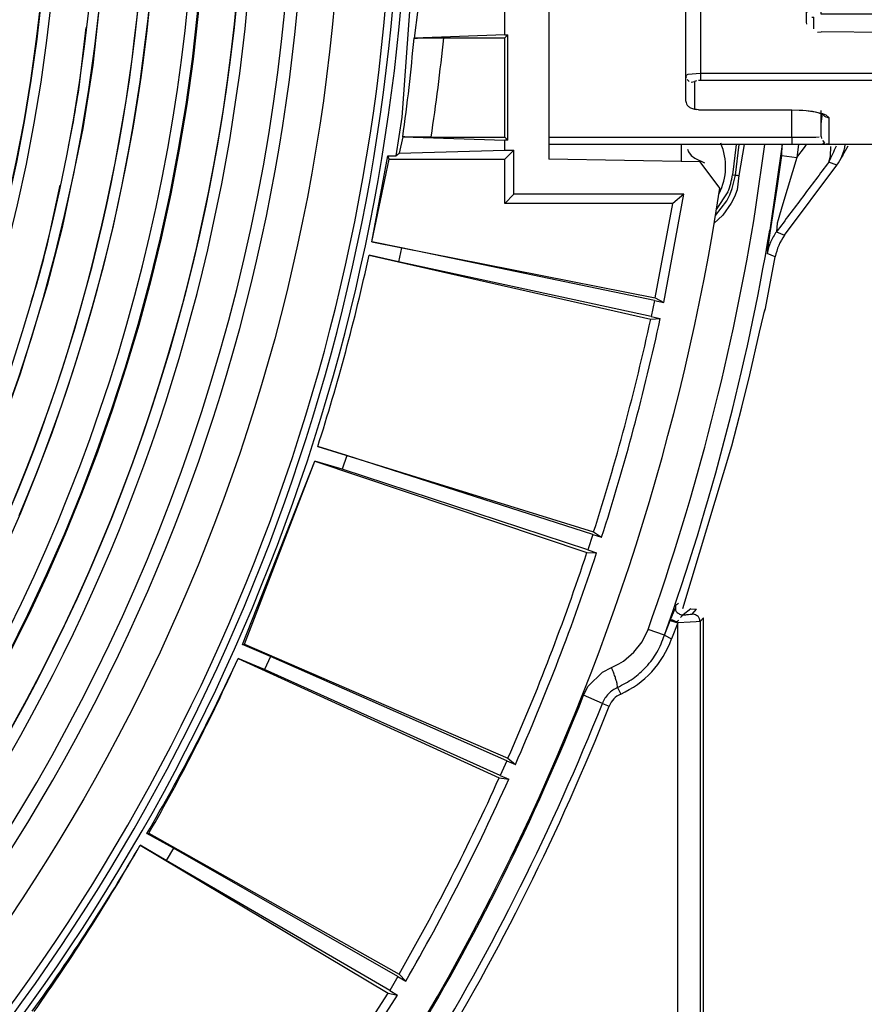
# Model space of a CAD drawing. Header units: millimetres. Extents: x -1049 to -568, y -149 to 570.
# Tile 39 of 44: x -677 to -620, y -14 to 53. Entities that reach past the tile are written whole.
import ezdxf

# ---------------------------------------------------------------- set-up
doc = ezdxf.new("R2010")
doc.units = ezdxf.units.MM

# ---------------------------------------------------------------- blocks, each defined once
blk = doc.blocks.new('Stufenlinse__6', base_point=(-924.479, -70.984))
at = {"color": 1, "linetype": 'Continuous'}
for p, q in [((-671.226, 56.455), (-671.952, 49.901)), ((-668.138, 53.585), (-668.307, 52.064)), ((-672.877, 48.415), (-672.399, 52.475)), ((-668.307, 52.064), (-668.558, 50.063)), ((-671.952, 49.901), (-672.632, 45.611)), ((-668.558, 50.063), (-668.696, 49.062)), ((-668.696, 49.062), (-668.914, 47.597)), ((-668.914, 47.597), (-669.237, 45.629)), ((-672.632, 45.611), (-673.932, 39.31)), ((-673.608, 44.393), (-673.321, 45.733)), ((-669.237, 45.629), (-669.405, 44.677)), ((-669.405, 44.677), (-669.677, 43.221)), ((-669.677, 43.221), (-669.965, 41.783)), ((-675.028, 37.761), (-674.172, 41.758)), ((-669.965, 41.783), (-670.262, 40.386)), ((-670.262, 40.386), (-670.575, 38.992)), ((-673.932, 39.31), (-674.057, 38.785)), ((-670.575, 38.992), (-670.905, 37.602)), ((-674.057, 38.785), (-675.048, 34.946)), ((-670.905, 37.602), (-671.252, 36.216)), ((-671.252, 36.216), (-671.734, 34.394)), ((-675.048, 34.946), (-676.881, 28.947)), ((-676.133, 33.825), (-675.722, 35.132)), ((-671.734, 34.394), (-671.985, 33.492)), ((-671.985, 33.492), (-672.365, 32.171)), ((-672.365, 32.171), (-672.76, 30.855)), ((-672.76, 30.855), (-673.17, 29.543)), ((-673.17, 29.543), (-673.596, 28.236)), ((-676.881, 28.947), (-678.451, 24.554)), ((-673.596, 28.236), (-674.098, 26.753)), ((-674.098, 26.753), (-674.474, 25.683)), ((-674.474, 25.683), (-674.924, 24.444)), ((-674.924, 24.444), (-675.388, 23.21)), ((-675.388, 23.21), (-675.865, 21.981)), ((-675.865, 21.981), (-676.355, 20.757)), ((-676.355, 20.757), (-676.966, 19.286))]:
    blk.add_line(p, q, dxfattribs=at)
at = {"color": 7, "linetype": 'Continuous'}
blk.add_circle((-787.479, 66.016), 132.472, dxfattribs=at)
at = {"color": 1, "linetype": 'Continuous'}
for radius in [123.328, 123.263, 116.581, 113.304, 113.304, 112.633, 112.601]:
    blk.add_circle((-787.479, 66.016), radius, dxfattribs=at)
for centre, radius, start, end in [((-787.479, 66.016), 130.01, 315, 135), ((-787.479, 66.016), 130.01, 315, 135), ((-787.479, 66.016), 126.604, 315, 135), ((-787.479, 66.016), 126.604, 315, 135), ((-787.456, 65.993), 119.955, 315, 135), ((-787.479, 66.016), 119.227, 315, 135), ((-787.479, 66.016), 125.852, 315, 68.47826), ((-787.479, 66.016), 115.914, 253.20895, 128.28358), ((-787.479, 66.016), 129.164, 225, 45), ((-787.479, 66.016), 129.164, 225, 45), ((-787.479, 66.016), 135.963, 318.91164, 41.08836), ((-787.479, 66.016), 136.456, 318.91164, 41.08836), ((-787.479, 66.016), 122.572, 225, 45), ((-787.479, 66.016), 122.572, 225, 45), ((-787.479, 66.039), 119.243, 314.99224, 44.99224), ((-787.47, 66.048), 125.868, 314.9869, 14.12976), ((-787.479, 66.016), 115.946, 349.92526, 351.26854), ((-787.479, 66.016), 115.946, 344.55229, 345.89557)]:
    blk.add_arc(centre, radius, start, end, dxfattribs=at)
at = {"color": 7, "linetype": 'Continuous'}
blk.add_arc((-787.479, 66.016), 137, 319.00569, 40.99431, dxfattribs=at)
blk = doc.blocks.new('Kalibbriereinheit__7', base_point=(-924.479, -70.984))
blk.add_blockref('Stufenlinse__6', (-924.479, -70.984))
blk = doc.blocks.new('Elektronikeinheit_kpl___8', base_point=(-924.479, -70.984))
blk.add_blockref('Kalibbriereinheit__7', (-924.479, -70.984))
blk = doc.blocks.new('Griff__11', base_point=(-954.314, 43.588))
at = {"color": 7, "linetype": 'Continuous'}
for q in [(-620.644, 44.428), (-621.156, 43.588)]:
    blk.add_line((-621.009, 43.786), q, dxfattribs=at)
blk = doc.blocks.new('Frontteil__14', base_point=(-954.097, -137.985))
at = {"color": 7, "linetype": 'Continuous'}
for p, q in [((-628.261, 44.516), (-628.513, 42.467)), ((-624.968, 38.352), (-621.43, 43.106)), ((-628.822, 41.294), (-629.616, 40.105)), ((-626.273, 33.384), (-625.604, 36.882)), ((-626.668, 31.775), (-626.413, 32.895)), ((-626.413, 32.895), (-626.358, 33.107)), ((-626.328, 33.247), (-626.273, 33.384)), ((-627.337, 28.879), (-626.668, 31.775)), ((-627.872, 26.681), (-627.337, 28.879)), ((-628.546, 24.051), (-627.872, 26.681)), ((-631.885, 12.995), (-628.546, 24.051)), ((-631.339, 12.967), (-630.95, 12.945)), ((-630.479, -46.784), (-630.479, 12.376))]:
    blk.add_line(p, q, dxfattribs=at)
at = {"color": 1, "linetype": 'Continuous'}
for p, q in [((-628.317, 42.443), (-628.062, 44.516)), ((-627.711, 44.516), (-628.085, 42.414)), ((-626.918, 40.258), (-626.321, 44.516)), ((-625.128, 44.516), (-625.973, 38.699)), ((-625.149, 43.764), (-625.128, 44.516)), ((-624.02, 44.516), (-624.134, 43.624)), ((-624.134, 43.624), (-623.622, 44.32)), ((-623.622, 44.32), (-623.477, 44.516)), ((-621.845, 43.732), (-621.826, 44.384)), ((-625.466, 41.554), (-625.149, 43.764)), ((-625.149, 43.764), (-624.134, 43.624)), ((-624.134, 43.624), (-625.1, 40.489)), ((-621.97, 43.324), (-621.845, 43.732)), ((-621.43, 43.106), (-621.97, 43.324)), ((-628.521, 41.535), (-628.317, 42.443)), ((-628.513, 42.467), (-628.317, 42.443)), ((-628.085, 42.414), (-628.189, 41.433)), ((-628.69, 41.1), (-628.521, 41.535)), ((-625.943, 38.515), (-625.466, 41.554)), ((-628.901, 40.683), (-628.69, 41.1)), ((-628.372, 40.964), (-628.596, 40.526)), ((-628.189, 41.433), (-628.372, 40.964)), ((-629.656, 39.693), (-628.901, 40.683)), ((-628.596, 40.526), (-629.171, 39.723)), ((-625.1, 40.489), (-625.328, 39.717)), ((-629.171, 39.723), (-629.785, 39.149)), ((-625.328, 39.717), (-625.417, 39.401)), ((-625.477, 39.18), (-625.523, 38.592)), ((-625.417, 39.401), (-625.477, 39.18)), ((-626.143, 37.275), (-625.943, 38.515)), ((-625.523, 38.592), (-624.968, 38.352)), ((-625.604, 36.882), (-626.16, 37.12)), ((-632.741, 12.184), (-632.411, 12.997)), ((-632.376, 13.217), (-632.186, 13.365)), ((-631.339, 12.967), (-631.86, 12.558)), ((-631.258, 12.618), (-630.95, 12.945)), ((-633.129, 11.184), (-632.741, 12.184)), ((-632.741, 12.184), (-632.215, 12.025)), ((-631.393, 12.073), (-632.215, 12.025)), ((-631.86, 12.558), (-632.04, 12.391)), ((-630.969, 12.1), (-631.393, 12.073)), ((-630.715, 12.12), (-630.969, 12.1)), ((-630.479, 12.376), (-630.715, 12.12)), ((-630.715, 12.12), (-630.715, -66.199)), ((-634.65, 10.744), (-634.246, 11.581)), ((-633.129, 11.184), (-634.246, 11.581)), ((-632.215, 12.025), (-632.652, 10.932)), ((-632.215, -75.284), (-632.215, 12.025)), ((-635.216, 10.022), (-634.65, 10.744)), ((-633.129, 11.184), (-632.652, 10.932)), ((-636.226, 9.244), (-635.922, 9.432)), ((-635.922, 9.432), (-635.216, 10.022)), ((-637.333, 8.681), (-636.73, 9)), ((-636.73, 9), (-636.226, 9.244)), ((-638.299, 7.718), (-637.333, 8.681)), ((-638.617, 7.108), (-638.299, 7.718)), ((-636.308, 7.641), (-636.102, 7.186)), ((-637.344, 6.555), (-638.617, 7.108)), ((-637.344, 6.555), (-636.88, 6.371))]:
    blk.add_line(p, q, dxfattribs=at)
at = {"color": 7, "linetype": 'Continuous'}
for centre, radius, start, end in [((-623.829, 44.894), 2.993, 323.30873, 352.68256), ((-632.979, 43.016), 4.5, 337.4999, 352.99985), ((-622.167, 36.265), 3.492, 143.31579, 169.82647), ((-627.744, 33.681), 1.5, 337.5001, 348.55498)]:
    blk.add_arc(centre, radius, start, end, dxfattribs=at)
at = {"color": 1, "linetype": 'Continuous'}
for centre, radius, start, end in [((-787.479, 66.016), 162.615, 340.4429, 350.88607), ((-787.479, 66.016), 163.8, 340.44291, 350.4), ((-638.777, 13.111), 6.501, 294.294, 340.41571), ((-787.479, 66.016), 160.094, 319.00701, 338.41021), ((-635.488, 5.822), 1.496, 114.2255, 158.4597), ((-787.363, 66.207), 161.443, 318.92885, 338.31587), ((-787.363, 66.207), 161.443, 318.92885, 338.31587), ((-787.479, 66.016), 161.981, 319.03005, 338.39401)]:
    blk.add_arc(centre, radius, start, end, dxfattribs=at)
for points in [[(-621.97, 43.324), (-621.701, 43.881), (-621.456, 44.432)], [(-621.97, 43.324), (-623.742, 40.965), (-625.523, 38.592)], [(-628.317, 42.443), (-628.302, 42.441), (-628.201, 42.428), (-628.099, 42.415), (-628.085, 42.414)], [(-625.523, 38.592), (-625.927, 37.893), (-626.16, 37.12)], [(-632.376, 13.217), (-632.389, 13.094), (-632.375, 12.892), (-632.327, 12.787), (-632.21, 12.682), (-631.987, 12.58), (-631.86, 12.558)], [(-632.741, 12.184), (-632.732, 12.187), (-632.669, 12.21), (-632.593, 12.227), (-632.493, 12.191), (-632.307, 12.114), (-632.149, 12.212)], [(-631.86, 12.558), (-631.612, 12.581), (-631.395, 12.603), (-631.275, 12.616), (-631.258, 12.618)], [(-630.715, 12.12), (-630.734, 12.221), (-630.789, 12.382), (-630.846, 12.46), (-630.955, 12.534), (-631.081, 12.6), (-631.258, 12.618)], [(-636.308, 7.641), (-635.264, 8.245), (-634.363, 9.046), (-633.64, 10.021), (-633.129, 11.184)], [(-636.308, 7.641), (-635.264, 8.245), (-634.363, 9.046), (-633.64, 10.021), (-633.129, 11.184)], [(-636.308, 7.641), (-636.319, 7.734), (-636.349, 7.914), (-636.402, 8.118), (-636.487, 8.377), (-636.598, 8.677), (-636.73, 9)], [(-636.308, 7.641), (-636.641, 7.45), (-636.932, 7.199), (-637.169, 6.897), (-637.344, 6.555)], [(-636.308, 7.641), (-636.641, 7.45), (-636.932, 7.199), (-637.169, 6.897), (-637.344, 6.555)]]:
    blk.add_spline(points, degree=3, dxfattribs=at)
blk = doc.blocks.new('Blechschraube_ISO14585-ST4_2X22-TX20-P-P2R-UKVZ_2__16', base_point=(-631.571, 41.198))
at = {"color": 7, "linetype": 'Continuous'}
for p, q in [((-631.571, 44.211), (-631.496, 44.022)), ((-631.496, 44.022), (-631.321, 43.781)), ((-631.321, 43.781), (-631.056, 43.589)), ((-631.056, 43.589), (-630.42, 43.271))]:
    blk.add_line(p, q, dxfattribs=at)
blk.add_arc((-632.979, 43.016), 4, 332.97525, 23.3751, dxfattribs=at)
blk = doc.blocks.new('Linsengehaeuse__21', base_point=(-945.598, -92.103))
at = {"color": 7, "linetype": 'Continuous'}
for p, q in [((-640.979, 88.516), (-640.979, 43.516)), ((-649.979, 60.001), (-650.953, 46.386)), ((-649.873, 53.692), (-650.132, 51.732)), ((-643.979, 51.975), (-643.979, 53.517)), ((-643.979, 51.975), (-650.132, 51.732)), ((-650.132, 51.732), (-649.9, 51.747)), ((-649.9, 51.747), (-649.527, 51.756)), ((-649.527, 51.756), (-648.697, 51.764)), ((-648.697, 51.764), (-648.118, 51.766)), ((-648.118, 51.766), (-643.979, 51.766)), ((-643.979, 51.975), (-643.77, 51.975)), ((-643.979, 51.766), (-643.77, 51.975)), ((-643.979, 45.016), (-643.979, 51.766)), ((-643.77, 44.806), (-643.77, 51.975)), ((-650.953, 46.386), (-651.359, 43.743)), ((-650.897, 45.04), (-651.135, 43.933)), ((-650.897, 45.04), (-643.979, 44.806)), ((-650.763, 45.035), (-650.897, 45.04)), ((-650.386, 45.026), (-650.763, 45.035)), ((-650.081, 45.021), (-650.386, 45.026)), ((-648.975, 45.016), (-650.081, 45.021)), ((-648.975, 45.016), (-643.979, 45.016)), ((-643.77, 44.806), (-643.979, 45.016)), ((-651.135, 43.933), (-643.979, 44.144)), ((-643.979, 44.144), (-643.979, 44.806)), ((-643.77, 44.806), (-643.979, 44.806)), ((-643.979, 43.516), (-643.351, 44.144)), ((-643.979, 44.144), (-643.351, 44.144)), ((-643.351, 41.144), (-643.351, 44.144)), ((-631.979, 43.359), (-631.979, 44.516)), ((-652.999, 37.907), (-651.91, 43.743)), ((-652.999, 37.907), (-651.833, 43.516)), ((-651.91, 43.743), (-651.359, 43.743)), ((-651.833, 43.516), (-651.91, 43.743)), ((-651.833, 43.516), (-643.979, 43.516)), ((-651.359, 43.743), (-651.135, 43.933)), ((-643.979, 40.516), (-643.979, 43.516)), ((-630.703, 43.336), (-640.979, 43.516)), ((-629.361, 41.55), (-630.703, 43.336)), ((-643.351, 41.144), (-643.979, 40.516)), ((-631.825, 41.144), (-643.351, 41.144)), ((-633.181, 33.786), (-631.825, 41.144)), ((-631.825, 41.144), (-632.564, 40.516)), ((-632.564, 40.516), (-643.979, 40.516)), ((-633.759, 34.094), (-632.564, 40.516)), ((-652.999, 37.907), (-633.759, 34.094)), ((-650.979, 37.499), (-652.999, 37.907)), ((-650.979, 37.499), (-651.181, 36.547)), ((-633.797, 33.91), (-650.979, 37.499)), ((-653.192, 36.996), (-634.065, 32.654)), ((-651.181, 36.547), (-653.192, 36.996)), ((-634.025, 32.838), (-651.181, 36.547)), ((-633.797, 33.91), (-634.025, 32.838)), ((-633.797, 33.91), (-633.181, 33.786)), ((-633.759, 34.094), (-633.181, 33.786)), ((-634.025, 32.838), (-633.412, 32.701)), ((-634.065, 32.654), (-633.412, 32.701)), ((-656.674, 24.004), (-637.937, 18.201)), ((-654.707, 23.387), (-656.674, 24.004)), ((-661.782, 10.561), (-656.875, 23.018)), ((-661.65, 10.578), (-656.875, 23.018)), ((-655.008, 22.462), (-656.875, 23.018)), ((-656.875, 23.018), (-638.393, 16.8)), ((-654.707, 23.387), (-655.008, 22.462)), ((-637.995, 18.022), (-654.707, 23.387)), ((-638.334, 16.979), (-655.008, 22.462)), ((-637.937, 18.201), (-637.395, 17.834)), ((-637.995, 18.022), (-638.334, 16.979)), ((-637.995, 18.022), (-637.395, 17.834)), ((-638.393, 16.8), (-637.738, 16.779)), ((-638.334, 16.979), (-637.738, 16.779)), ((-661.782, 10.561), (-661.65, 10.578)), ((-659.89, 9.742), (-661.782, 10.561)), ((-661.65, 10.578), (-643.755, 2.832)), ((-660.286, 8.853), (-662.085, 9.601)), ((-662.085, 9.601), (-644.354, 1.486)), ((-659.89, 9.742), (-660.286, 8.853)), ((-643.831, 2.659), (-659.89, 9.742)), ((-644.276, 1.658), (-660.286, 8.853)), ((-643.755, 2.832), (-643.254, 2.41)), ((-643.831, 2.659), (-644.276, 1.658)), ((-643.831, 2.659), (-643.254, 2.41)), ((-644.354, 1.486), (-643.705, 1.396)), ((-644.276, 1.658), (-643.705, 1.396)), ((-668.267, -2.274), (-668.134, -2.271)), ((-666.472, -3.286), (-668.267, -2.274)), ((-668.134, -2.271), (-651.146, -11.845)), ((-668.732, -3.08), (-651.883, -13.121)), ((-666.958, -4.129), (-668.732, -3.08)), ((-666.472, -3.286), (-666.958, -4.129)), ((-651.24, -12.009), (-666.472, -3.286)), ((-651.788, -12.958), (-666.958, -4.129)), ((-651.24, -12.009), (-651.788, -12.958)), ((-651.24, -12.009), (-650.693, -12.318)), ((-651.146, -11.845), (-650.693, -12.318)), ((-660.032, -25.67), (-651.883, -13.121)), ((-659.63, -26.187), (-651.247, -13.278)), ((-651.883, -13.121), (-651.247, -13.278)), ((-651.788, -12.958), (-651.247, -13.278))]:
    blk.add_line(p, q, dxfattribs=at)
at = {"color": 1, "linetype": 'Continuous'}
for centre, radius, start, end in [((-787.716, 64.063), 138.136, 352.08449, 354.87831), ((-787.479, 66.016), 140.088, 351.37851, 354.16166)]:
    blk.add_arc(centre, radius, start, end, dxfattribs=at)
at = {"color": 7, "linetype": 'Continuous'}
for centre, radius, start, end in [((-787.479, 66.016), 160, 281.25, 351.20419), ((-787.479, 66.016), 137.387, 342.1941, 347.8059), ((-787.479, 66.016), 137.387, 342.1941, 347.8059), ((-787.479, 66.016), 157, 342.26879, 347.73121), ((-787.479, 66.016), 157.628, 342.20157, 347.79843), ((-787.479, 66.016), 157, 336.26879, 341.73121), ((-787.479, 66.016), 157.628, 336.20157, 341.79843), ((-786.946, 67.051), 137.443, 329.70906, 335.29236), ((-787.479, 66.016), 137.5, 330.2228, 335.7772), ((-787.479, 66.016), 157, 330.26879, 335.73121), ((-787.479, 66.016), 157.628, 330.20157, 335.79843), ((-787.479, 66.016), 137.387, 324.1941, 329.8059), ((-788.109, 65.036), 137.443, 324.70764, 330.29094)]:
    blk.add_arc(centre, radius, start, end, dxfattribs=at)
blk = doc.blocks.new('Klaue_2__26', base_point=(-640.979, 44.516))
at = {"color": 1, "linetype": 'Continuous'}
for p, q in [((-640.979, 87.516), (-624.479, 87.515)), ((-624.479, 87.015), (-640.979, 87.015)), ((-624.479, 87.015), (-624.479, 87.515)), ((-624.479, 87.515), (-622.399, 87.505)), ((-623.304, 87.012), (-624.479, 87.015)), ((-624.479, 85.162), (-624.479, 87.015)), ((-622.816, 87.005), (-623.304, 87.012)), ((-622.631, 86.998), (-622.816, 87.005)), ((-622.399, 87.505), (-622.169, 87.497)), ((-622.398, 87.248), (-622.169, 87.497)), ((-622.169, 87.497), (-621.979, 87.474)), ((-621.979, 87.474), (-621.979, 85.683)), ((-612.677, 87.044), (-613.425, 87.248)), ((-612.033, 86.799), (-612.677, 87.044)), ((-611.652, 86.612), (-612.033, 86.799)), ((-611.385, 86.46), (-611.652, 86.612)), ((-610.855, 86.088), (-611.385, 86.46)), ((-621.979, 85.683), (-622.087, 85.54)), ((-609.876, 85.009), (-610.855, 86.088)), ((-630.96, 85.143), (-631.179, 85.05)), ((-631.179, 85.05), (-631.179, 83.308)), ((-630.679, 85.162), (-630.826, 85.157)), ((-624.479, 85.162), (-630.679, 85.162)), ((-623.744, 85.187), (-624.479, 85.162)), ((-623.514, 85.205), (-623.744, 85.187)), ((-623.078, 85.256), (-623.514, 85.205)), ((-622.479, 85.424), (-623.078, 85.256)), ((-622.287, 85.584), (-622.479, 85.424)), ((-609.6, 84.533), (-609.876, 85.009)), ((-609.322, 83.886), (-609.6, 84.533)), ((-609.113, 83.176), (-609.322, 83.886)), ((-631.598, 83.091), (-631.453, 83.229)), ((-631.317, 83.289), (-631.179, 83.308)), ((-631.179, 83.308), (-630.962, 83.182)), ((-630.828, 83.163), (-630.679, 83.156)), ((-630.679, 83.156), (-617.179, 83.156)), ((-630.679, 82.676), (-630.679, 83.156)), ((-616.807, 83.146), (-617.179, 83.156)), ((-617.179, 83.156), (-617.179, 82.677)), ((-616.449, 83.118), (-616.807, 83.146)), ((-616.221, 83.09), (-616.449, 83.118)), ((-615.797, 83.014), (-616.221, 83.09)), ((-615.425, 82.915), (-615.797, 83.014)), ((-609.003, 82.622), (-609.113, 83.176)), ((-631.512, 82.745), (-631.679, 82.829)), ((-631.237, 82.703), (-631.512, 82.745)), ((-630.972, 82.684), (-631.237, 82.703)), ((-630.679, 82.676), (-630.972, 82.684)), ((-617.179, 82.677), (-630.679, 82.676)), ((-630.679, 82.676), (-630.679, 49.354)), ((-617.179, 82.677), (-616.561, 82.517)), ((-617.179, 82.677), (-617.179, 79.907)), ((-616.561, 82.517), (-616.414, 82.477)), ((-616.414, 82.477), (-616.068, 82.377)), ((-616.068, 82.377), (-615.765, 82.278)), ((-615.765, 82.278), (-615.561, 82.198)), ((-615.115, 82.795), (-615.425, 82.915)), ((-614.881, 82.658), (-615.115, 82.795)), ((-614.957, 82.272), (-614.824, 82.331)), ((-614.824, 82.331), (-614.679, 82.352)), ((-614.679, 82.352), (-614.731, 82.509)), ((-614.679, 80.873), (-614.679, 82.352)), ((-608.971, 82.403), (-609.003, 82.622)), ((-608.894, 81.568), (-608.971, 82.403)), ((-615.561, 82.198), (-615.331, 82.078)), ((-608.881, 81.176), (-608.894, 81.568)), ((-608.882, 80.669), (-608.881, 81.176)), ((-615.418, 80.188), (-615.111, 80.341)), ((-615.111, 80.341), (-614.878, 80.51)), ((-614.878, 80.51), (-614.679, 80.873)), ((-614.679, 80.873), (-614.824, 80.853)), ((-608.932, 79.707), (-608.882, 80.669)), ((-608.379, 80.48), (-608.382, 80.203)), ((-623.124, 79.639), (-622.979, 79.659)), ((-622.979, 78.875), (-622.979, 79.659)), ((-617.179, 79.907), (-622.479, 79.869)), ((-617.179, 79.907), (-616.802, 79.882)), ((-616.802, 79.882), (-616.442, 79.92)), ((-616.442, 79.92), (-616.213, 79.957)), ((-616.213, 79.957), (-615.789, 80.058)), ((-615.789, 80.058), (-615.418, 80.188)), ((-609.016, 79.467), (-608.932, 79.707)), ((-608.382, 80.203), (-608.432, 79.246)), ((-610.027, 78.844), (-609.356, 79.143)), ((-609.356, 79.143), (-609.134, 79.321)), ((-608.579, 78.952), (-608.952, 78.679)), ((-608.432, 79.246), (-608.579, 78.952)), ((-608.432, 79.246), (-608.432, 52.786)), ((-623.186, 78.306), (-623.035, 78.278)), ((-622.979, 78.875), (-623.124, 78.855)), ((-623.035, 78.278), (-622.862, 78.25)), ((-622.479, 78.194), (-622.479, 78.649)), ((-611.431, 78.649), (-622.479, 78.649)), ((-611.431, 78.649), (-610.69, 78.7)), ((-611.431, 78.194), (-611.431, 78.649)), ((-610.69, 78.7), (-610.459, 78.738)), ((-610.234, 78.287), (-610.554, 78.243)), ((-610.459, 78.738), (-610.027, 78.844)), ((-609.763, 78.383), (-610.234, 78.287)), ((-609.537, 78.445), (-609.763, 78.383)), ((-609.304, 78.523), (-609.537, 78.445)), ((-608.952, 78.679), (-609.304, 78.523)), ((-622.862, 78.25), (-622.479, 78.194)), ((-611.431, 78.194), (-622.479, 78.194)), ((-622.479, 53.838), (-622.479, 78.194)), ((-611.02, 78.204), (-611.431, 78.194)), ((-611.431, 53.838), (-611.431, 78.194)), ((-610.554, 78.243), (-611.02, 78.204)), ((-623.035, 53.754), (-623.186, 53.726)), ((-622.862, 53.782), (-623.035, 53.754)), ((-622.479, 53.838), (-622.862, 53.782)), ((-622.479, 53.382), (-622.479, 53.838)), ((-611.431, 53.838), (-622.479, 53.838)), ((-611.431, 53.838), (-611.431, 53.382)), ((-611.431, 53.838), (-611.02, 53.827)), ((-611.02, 53.827), (-610.832, 53.815)), ((-610.832, 53.815), (-610.552, 53.789)), ((-610.552, 53.789), (-610.263, 53.749)), ((-610.263, 53.749), (-609.761, 53.648)), ((-609.761, 53.648), (-609.537, 53.587)), ((-609.537, 53.587), (-609.315, 53.513)), ((-609.315, 53.513), (-608.979, 53.367)), ((-623.124, 53.177), (-622.979, 53.157)), ((-622.979, 52.373), (-622.979, 53.157)), ((-611.431, 53.382), (-622.479, 53.382)), ((-610.931, 53.359), (-611.431, 53.382)), ((-610.689, 53.331), (-610.931, 53.359)), ((-610.457, 53.293), (-610.689, 53.331)), ((-609.354, 52.888), (-610.457, 53.293)), ((-609.132, 52.71), (-609.354, 52.888)), ((-608.979, 53.367), (-608.674, 53.169)), ((-608.674, 53.169), (-608.432, 52.786)), ((-608.932, 52.325), (-609.016, 52.564)), ((-608.882, 51.363), (-608.932, 52.325)), ((-608.432, 52.786), (-608.382, 51.829)), ((-617.179, 52.125), (-622.479, 52.163)), ((-616.68, 52.14), (-617.179, 52.125)), ((-617.179, 52.125), (-617.179, 49.354)), ((-616.442, 52.112), (-616.68, 52.14)), ((-616.213, 52.074), (-616.442, 52.112)), ((-615.789, 51.974), (-616.213, 52.074)), ((-615.418, 51.843), (-615.789, 51.974)), ((-615.111, 51.691), (-615.418, 51.843)), ((-614.841, 51.486), (-615.111, 51.691)), ((-608.382, 51.829), (-608.379, 51.551)), ((-614.957, 51.238), (-614.824, 51.179)), ((-614.824, 51.179), (-614.679, 51.159)), ((-614.679, 51.159), (-614.731, 51.342)), ((-614.679, 49.68), (-614.679, 51.159)), ((-608.893, 50.467), (-608.88, 50.871)), ((-608.88, 50.871), (-608.882, 51.363)), ((-608.977, 49.571), (-608.893, 50.467)), ((-616.599, 49.504), (-617.179, 49.354)), ((-616.414, 49.554), (-616.599, 49.504)), ((-616.004, 49.674), (-616.414, 49.554)), ((-615.765, 49.754), (-616.004, 49.674)), ((-615.516, 49.854), (-615.765, 49.754)), ((-615.265, 50.004), (-615.516, 49.854)), ((-615.179, 50.154), (-615.265, 50.004)), ((-614.881, 49.373), (-614.679, 49.68)), ((-614.679, 49.68), (-614.824, 49.7)), ((-609.002, 49.409), (-608.977, 49.571)), ((-631.679, 49.203), (-631.511, 49.286)), ((-631.598, 48.941), (-631.453, 48.802)), ((-631.511, 49.286), (-631.237, 49.328)), ((-631.237, 49.328), (-630.972, 49.347)), ((-630.962, 48.849), (-631.098, 48.807)), ((-630.972, 49.347), (-630.679, 49.354)), ((-630.679, 48.876), (-630.828, 48.869)), ((-630.679, 49.354), (-617.179, 49.354)), ((-630.679, 49.354), (-630.679, 48.876)), ((-617.179, 48.876), (-630.679, 48.876)), ((-617.179, 49.354), (-617.179, 48.876)), ((-617.179, 48.876), (-616.807, 48.886)), ((-616.807, 48.886), (-616.449, 48.914)), ((-616.449, 48.914), (-616.221, 48.941)), ((-616.221, 48.941), (-615.797, 49.017)), ((-615.797, 49.017), (-615.425, 49.117)), ((-615.425, 49.117), (-615.115, 49.237)), ((-615.115, 49.237), (-614.881, 49.373)), ((-609.121, 48.816), (-609.002, 49.409)), ((-631.317, 48.743), (-631.098, 48.807)), ((-631.098, 48.807), (-631.097, 46.92)), ((-609.602, 47.493), (-609.316, 48.16)), ((-609.316, 48.16), (-609.121, 48.816)), ((-609.933, 46.937), (-609.602, 47.493)), ((-631.097, 46.92), (-630.96, 46.889)), ((-630.827, 46.875), (-630.679, 46.87)), ((-630.679, 46.87), (-624.479, 46.87)), ((-624.479, 45.016), (-624.479, 46.87)), ((-624.479, 46.87), (-623.743, 46.844)), ((-623.743, 46.844), (-623.512, 46.826)), ((-623.512, 46.826), (-623.077, 46.775)), ((-610.834, 45.962), (-609.933, 46.937)), ((-623.077, 46.775), (-622.393, 46.627)), ((-622.393, 46.627), (-622.166, 46.538)), ((-622.166, 46.538), (-621.979, 46.348)), ((-621.979, 46.348), (-621.979, 44.557)), ((-611.654, 45.42), (-611.392, 45.569)), ((-611.392, 45.569), (-610.834, 45.962)), ((-640.979, 45.016), (-624.479, 45.016)), ((-624.479, 45.016), (-623.304, 45.019)), ((-624.479, 45.016), (-624.479, 44.516)), ((-623.304, 45.019), (-622.862, 45.026)), ((-622.862, 45.026), (-622.634, 45.034)), ((-613.484, 44.772), (-612.718, 44.976)), ((-612.718, 44.976), (-612.02, 45.24)), ((-612.02, 45.24), (-611.654, 45.42)), ((-624.479, 44.516), (-640.979, 44.516)), ((-623.088, 44.519), (-624.479, 44.516)), ((-622.401, 44.527), (-623.088, 44.519)), ((-622.253, 44.639), (-622.401, 44.527)), ((-622.398, 44.783), (-622.253, 44.639)), ((-622.117, 44.576), (-621.979, 44.557))]:
    blk.add_line(p, q, dxfattribs=at)
at = {"color": 7, "linetype": 'Continuous'}
for p, q in [((-616.204, 87.516), (-640.979, 87.516)), ((-622.479, 86.975), (-622.46, 87.112)), ((-622.479, 86.115), (-622.479, 86.975)), ((-615.227, 87.488), (-616.204, 87.516)), ((-614.73, 87.45), (-615.227, 87.488)), ((-614.323, 87.404), (-614.73, 87.45)), ((-613.425, 87.248), (-614.323, 87.404)), ((-611.652, 86.612), (-611.849, 86.724)), ((-611.385, 86.46), (-611.652, 86.612)), ((-610.555, 85.97), (-611.385, 86.46)), ((-622.479, 85.424), (-622.479, 86.115)), ((-610.121, 85.597), (-610.555, 85.97)), ((-630.96, 85.143), (-631.179, 85.05)), ((-630.679, 85.162), (-624.479, 85.162)), ((-623.986, 85.185), (-624.479, 85.162)), ((-623.744, 85.187), (-623.986, 85.185)), ((-623.363, 85.227), (-623.514, 85.205)), ((-622.91, 85.297), (-623.363, 85.227)), ((-622.718, 85.338), (-622.91, 85.297)), ((-622.479, 85.424), (-622.718, 85.338)), ((-631.679, 82.829), (-631.664, 84.68)), ((-608.888, 83.56), (-609.063, 83.971)), ((-631.679, 82.829), (-631.66, 82.96)), ((-608.614, 82.698), (-608.888, 83.56)), ((-631.679, 49.203), (-631.679, 82.829)), ((-608.484, 82.021), (-608.614, 82.698)), ((-608.614, 82.698), (-608.484, 82.021)), ((-615.179, 81.878), (-615.158, 82.015)), ((-615.111, 80.341), (-615.179, 81.878)), ((-608.394, 81.098), (-608.484, 82.021)), ((-608.484, 82.021), (-608.394, 81.098)), ((-608.381, 80.71), (-608.394, 81.098)), ((-608.394, 81.098), (-608.381, 80.71)), ((-615.311, 80.371), (-615.614, 80.183)), ((-608.379, 80.48), (-608.381, 80.71)), ((-608.379, 80.48), (-608.379, 51.551)), ((-623.275, 79.631), (-623.124, 79.639)), ((-622.905, 79.837), (-622.757, 79.869)), ((-622.757, 79.869), (-622.479, 79.869)), ((-617.179, 79.907), (-622.479, 79.869)), ((-616.442, 79.92), (-617.179, 79.907)), ((-623.479, 79.198), (-623.458, 79.332)), ((-623.479, 78.418), (-623.479, 79.198)), ((-623.458, 78.55), (-623.479, 78.418)), ((-623.479, 53.614), (-623.479, 78.418)), ((-623.479, 52.834), (-623.479, 53.614)), ((-623.479, 53.614), (-623.458, 53.481)), ((-623.458, 52.7), (-623.479, 52.834)), ((-622.732, 52.15), (-622.479, 52.163)), ((-617.179, 52.125), (-622.479, 52.163)), ((-616.442, 52.112), (-616.68, 52.14)), ((-616.058, 52.014), (-616.213, 52.074)), ((-615.789, 51.974), (-616.058, 52.014)), ((-615.418, 51.843), (-615.609, 51.862)), ((-615.111, 51.691), (-615.286, 51.662)), ((-615.179, 50.154), (-615.111, 51.691)), ((-615.111, 51.691), (-615.158, 51.49)), ((-608.38, 51.337), (-608.379, 51.551)), ((-608.469, 50.108), (-608.393, 50.937)), ((-608.393, 50.937), (-608.469, 50.108)), ((-608.393, 50.937), (-608.38, 51.337)), ((-608.38, 51.337), (-608.393, 50.937)), ((-615.265, 50.004), (-615.179, 50.154)), ((-608.61, 49.343), (-608.469, 50.108)), ((-608.469, 50.108), (-608.61, 49.343)), ((-631.679, 47.47), (-631.679, 49.203)), ((-631.679, 49.203), (-631.66, 49.071)), ((-608.881, 48.488), (-608.664, 49.201)), ((-630.827, 46.875), (-631.097, 46.92)), ((-630.679, 46.87), (-624.479, 46.87)), ((-624.479, 46.87), (-623.978, 46.846)), ((-623.978, 46.846), (-623.743, 46.844)), ((-623.512, 46.826), (-623.363, 46.804)), ((-622.479, 45.057), (-622.479, 46.839)), ((-623.363, 46.804), (-622.904, 46.734)), ((-622.904, 46.734), (-622.719, 46.694)), ((-622.719, 46.694), (-622.53, 46.62)), ((-610.985, 45.778), (-610.122, 46.436)), ((-611.654, 45.42), (-611.243, 45.613)), ((-611.243, 45.613), (-610.985, 45.778)), ((-622.479, 45.057), (-622.46, 44.919)), ((-611.811, 45.326), (-611.654, 45.42)), ((-616.204, 44.516), (-640.979, 44.516)), ((-616.204, 44.516), (-615.227, 44.544)), ((-615.227, 44.544), (-614.714, 44.584)), ((-614.714, 44.584), (-614.419, 44.616)), ((-614.419, 44.616), (-613.484, 44.772))]:
    blk.add_line(p, q, dxfattribs=at)
at = {"color": 1, "linetype": 'Continuous'}
for points in [[(-621.979, 85.683), (-622.045, 85.677), (-622.11, 85.671), (-622.199, 85.627), (-622.287, 85.584)], [(-631.179, 85.05), (-631.3, 85.023), (-631.487, 84.946), (-631.575, 84.863), (-631.664, 84.68)], [(-608.432, 79.246), (-608.45, 79.334), (-608.502, 79.474), (-608.554, 79.544), (-608.653, 79.614), (-608.833, 79.686), (-608.932, 79.707)], [(-608.932, 52.325), (-608.837, 52.342), (-608.684, 52.389), (-608.609, 52.437), (-608.533, 52.528), (-608.454, 52.694), (-608.432, 52.786)], [(-631.644, 47.29), (-631.583, 47.199), (-631.46, 47.066), (-631.352, 47.007), (-631.097, 46.92)], [(-622.393, 46.627), (-622.358, 46.551), (-622.26, 46.433), (-622.088, 46.37), (-621.979, 46.348)]]:
    blk.add_spline(points, degree=3, dxfattribs=at)
at = {"color": 7, "linetype": 'Continuous'}
blk.add_spline([(-631.679, 47.47), (-631.675, 47.447), (-631.644, 47.29)], degree=3, dxfattribs=at)
blk = doc.blocks.new('Linsengehaeuse_kpl_-Mot-L4_0006142__50', base_point=(-966.579, -120.076))
for name, p in [('Linsengehaeuse__21', (-945.598, -92.103)), ('Klaue_2__26', (-640.979, 44.516))]:
    blk.add_blockref(name, p)
blk = doc.blocks.new('Linsengehaeuse__51', base_point=(-945.598, -92.103))
at = {"color": 7, "linetype": 'Continuous'}
for p, q in [((-640.979, 88.516), (-640.979, 43.516)), ((-649.979, 60.001), (-650.953, 46.386)), ((-649.873, 53.692), (-650.132, 51.732)), ((-643.979, 51.975), (-643.979, 53.517)), ((-643.979, 51.975), (-650.132, 51.732)), ((-650.132, 51.732), (-649.9, 51.747)), ((-649.9, 51.747), (-649.527, 51.756)), ((-649.527, 51.756), (-648.697, 51.764)), ((-648.697, 51.764), (-648.118, 51.766)), ((-648.118, 51.766), (-643.979, 51.766)), ((-643.979, 51.975), (-643.77, 51.975)), ((-643.979, 51.766), (-643.77, 51.975)), ((-643.979, 45.016), (-643.979, 51.766)), ((-643.77, 44.806), (-643.77, 51.975)), ((-650.953, 46.386), (-651.359, 43.743)), ((-650.897, 45.04), (-651.135, 43.933)), ((-650.897, 45.04), (-643.979, 44.806)), ((-650.763, 45.035), (-650.897, 45.04)), ((-650.386, 45.026), (-650.763, 45.035)), ((-650.081, 45.021), (-650.386, 45.026)), ((-648.975, 45.016), (-650.081, 45.021)), ((-648.975, 45.016), (-643.979, 45.016)), ((-643.77, 44.806), (-643.979, 45.016)), ((-651.135, 43.933), (-643.979, 44.144)), ((-643.979, 44.144), (-643.979, 44.806)), ((-643.77, 44.806), (-643.979, 44.806)), ((-643.979, 43.516), (-643.351, 44.144)), ((-643.979, 44.144), (-643.351, 44.144)), ((-643.351, 41.144), (-643.351, 44.144)), ((-631.979, 43.359), (-631.979, 44.516)), ((-652.999, 37.907), (-651.91, 43.743)), ((-652.999, 37.907), (-651.833, 43.516)), ((-651.91, 43.743), (-651.359, 43.743)), ((-651.833, 43.516), (-651.91, 43.743)), ((-651.833, 43.516), (-643.979, 43.516)), ((-651.359, 43.743), (-651.135, 43.933)), ((-643.979, 40.516), (-643.979, 43.516)), ((-630.703, 43.336), (-640.979, 43.516)), ((-629.361, 41.55), (-630.703, 43.336)), ((-643.351, 41.144), (-643.979, 40.516)), ((-631.825, 41.144), (-643.351, 41.144)), ((-633.181, 33.786), (-631.825, 41.144)), ((-631.825, 41.144), (-632.564, 40.516)), ((-632.564, 40.516), (-643.979, 40.516)), ((-633.759, 34.094), (-632.564, 40.516)), ((-652.999, 37.907), (-633.759, 34.094)), ((-650.979, 37.499), (-652.999, 37.907)), ((-650.979, 37.499), (-651.181, 36.547)), ((-633.797, 33.91), (-650.979, 37.499)), ((-653.192, 36.996), (-634.065, 32.654)), ((-651.181, 36.547), (-653.192, 36.996)), ((-634.025, 32.838), (-651.181, 36.547)), ((-633.797, 33.91), (-634.025, 32.838)), ((-633.797, 33.91), (-633.181, 33.786)), ((-633.759, 34.094), (-633.181, 33.786)), ((-634.025, 32.838), (-633.412, 32.701)), ((-634.065, 32.654), (-633.412, 32.701)), ((-656.674, 24.004), (-637.937, 18.201)), ((-654.707, 23.387), (-656.674, 24.004)), ((-661.782, 10.561), (-656.875, 23.018)), ((-661.65, 10.578), (-656.875, 23.018)), ((-655.008, 22.462), (-656.875, 23.018)), ((-656.875, 23.018), (-638.393, 16.8)), ((-654.707, 23.387), (-655.008, 22.462)), ((-637.995, 18.022), (-654.707, 23.387)), ((-638.334, 16.979), (-655.008, 22.462)), ((-637.937, 18.201), (-637.395, 17.834)), ((-637.995, 18.022), (-638.334, 16.979)), ((-637.995, 18.022), (-637.395, 17.834)), ((-638.393, 16.8), (-637.738, 16.779)), ((-638.334, 16.979), (-637.738, 16.779)), ((-661.782, 10.561), (-661.65, 10.578)), ((-659.89, 9.742), (-661.782, 10.561)), ((-661.65, 10.578), (-643.755, 2.832)), ((-660.286, 8.853), (-662.085, 9.601)), ((-662.085, 9.601), (-644.354, 1.486)), ((-659.89, 9.742), (-660.286, 8.853)), ((-643.831, 2.659), (-659.89, 9.742)), ((-644.276, 1.658), (-660.286, 8.853)), ((-643.755, 2.832), (-643.254, 2.41)), ((-643.831, 2.659), (-644.276, 1.658)), ((-643.831, 2.659), (-643.254, 2.41)), ((-644.354, 1.486), (-643.705, 1.396)), ((-644.276, 1.658), (-643.705, 1.396)), ((-668.267, -2.274), (-668.134, -2.271)), ((-666.472, -3.286), (-668.267, -2.274)), ((-668.134, -2.271), (-651.146, -11.845)), ((-668.732, -3.08), (-651.883, -13.121)), ((-666.958, -4.129), (-668.732, -3.08)), ((-666.472, -3.286), (-666.958, -4.129)), ((-651.24, -12.009), (-666.472, -3.286)), ((-651.788, -12.958), (-666.958, -4.129)), ((-651.24, -12.009), (-651.788, -12.958)), ((-651.24, -12.009), (-650.693, -12.318)), ((-651.146, -11.845), (-650.693, -12.318)), ((-660.032, -25.67), (-651.883, -13.121)), ((-659.63, -26.187), (-651.247, -13.278)), ((-651.883, -13.121), (-651.247, -13.278)), ((-651.788, -12.958), (-651.247, -13.278))]:
    blk.add_line(p, q, dxfattribs=at)
at = {"color": 1, "linetype": 'Continuous'}
for centre, radius, start, end in [((-787.716, 64.063), 138.136, 352.08449, 354.87831), ((-787.479, 66.016), 140.088, 351.37851, 354.16166)]:
    blk.add_arc(centre, radius, start, end, dxfattribs=at)
at = {"color": 7, "linetype": 'Continuous'}
for centre, radius, start, end in [((-787.479, 66.016), 160, 281.25, 351.20419), ((-787.479, 66.016), 137.387, 342.1941, 347.8059), ((-787.479, 66.016), 137.387, 342.1941, 347.8059), ((-787.479, 66.016), 157, 342.26879, 347.73121), ((-787.479, 66.016), 157.628, 342.20157, 347.79843), ((-787.479, 66.016), 157, 336.26879, 341.73121), ((-787.479, 66.016), 157.628, 336.20157, 341.79843), ((-786.946, 67.051), 137.443, 329.70906, 335.29236), ((-787.479, 66.016), 137.5, 330.2228, 335.7772), ((-787.479, 66.016), 157, 330.26879, 335.73121), ((-787.479, 66.016), 157.628, 330.20157, 335.79843), ((-787.479, 66.016), 137.387, 324.1941, 329.8059), ((-788.109, 65.036), 137.443, 324.70764, 330.29094)]:
    blk.add_arc(centre, radius, start, end, dxfattribs=at)
blk = doc.blocks.new('Klaue_2__60', base_point=(-640.979, 44.516))
at = {"color": 1, "linetype": 'Continuous'}
for p, q in [((-640.979, 87.516), (-624.479, 87.515)), ((-624.479, 87.015), (-640.979, 87.015)), ((-624.479, 87.015), (-624.479, 87.515)), ((-624.479, 87.515), (-622.399, 87.505)), ((-623.304, 87.012), (-624.479, 87.015)), ((-624.479, 85.162), (-624.479, 87.015)), ((-622.816, 87.005), (-623.304, 87.012)), ((-622.631, 86.998), (-622.816, 87.005)), ((-622.399, 87.505), (-622.169, 87.497)), ((-622.398, 87.248), (-622.169, 87.497)), ((-622.169, 87.497), (-621.979, 87.474)), ((-621.979, 87.474), (-621.979, 85.683)), ((-612.677, 87.044), (-613.425, 87.248)), ((-612.033, 86.799), (-612.677, 87.044)), ((-611.652, 86.612), (-612.033, 86.799)), ((-611.385, 86.46), (-611.652, 86.612)), ((-610.855, 86.088), (-611.385, 86.46)), ((-621.979, 85.683), (-622.087, 85.54)), ((-609.876, 85.009), (-610.855, 86.088)), ((-630.96, 85.143), (-631.179, 85.05)), ((-631.179, 85.05), (-631.179, 83.308)), ((-630.679, 85.162), (-630.826, 85.157)), ((-624.479, 85.162), (-630.679, 85.162)), ((-623.744, 85.187), (-624.479, 85.162)), ((-623.514, 85.205), (-623.744, 85.187)), ((-623.078, 85.256), (-623.514, 85.205)), ((-622.479, 85.424), (-623.078, 85.256)), ((-622.287, 85.584), (-622.479, 85.424)), ((-609.6, 84.533), (-609.876, 85.009)), ((-609.322, 83.886), (-609.6, 84.533)), ((-609.113, 83.176), (-609.322, 83.886)), ((-631.598, 83.091), (-631.453, 83.229)), ((-631.317, 83.289), (-631.179, 83.308)), ((-631.179, 83.308), (-630.962, 83.182)), ((-630.828, 83.163), (-630.679, 83.156)), ((-630.679, 83.156), (-617.179, 83.156)), ((-630.679, 82.676), (-630.679, 83.156)), ((-616.807, 83.146), (-617.179, 83.156)), ((-617.179, 83.156), (-617.179, 82.677)), ((-616.449, 83.118), (-616.807, 83.146)), ((-616.221, 83.09), (-616.449, 83.118)), ((-615.797, 83.014), (-616.221, 83.09)), ((-615.425, 82.915), (-615.797, 83.014)), ((-609.003, 82.622), (-609.113, 83.176)), ((-631.512, 82.745), (-631.679, 82.829)), ((-631.237, 82.703), (-631.512, 82.745)), ((-630.972, 82.684), (-631.237, 82.703)), ((-630.679, 82.676), (-630.972, 82.684)), ((-617.179, 82.677), (-630.679, 82.676)), ((-630.679, 82.676), (-630.679, 49.354)), ((-617.179, 82.677), (-616.561, 82.517)), ((-617.179, 82.677), (-617.179, 79.907)), ((-616.561, 82.517), (-616.414, 82.477)), ((-616.414, 82.477), (-616.068, 82.377)), ((-616.068, 82.377), (-615.765, 82.278)), ((-615.765, 82.278), (-615.561, 82.198)), ((-615.115, 82.795), (-615.425, 82.915)), ((-614.881, 82.658), (-615.115, 82.795)), ((-614.957, 82.272), (-614.824, 82.331)), ((-614.824, 82.331), (-614.679, 82.352)), ((-614.679, 82.352), (-614.731, 82.509)), ((-614.679, 80.873), (-614.679, 82.352)), ((-608.971, 82.403), (-609.003, 82.622)), ((-608.894, 81.568), (-608.971, 82.403)), ((-615.561, 82.198), (-615.331, 82.078)), ((-608.881, 81.176), (-608.894, 81.568)), ((-608.882, 80.669), (-608.881, 81.176)), ((-615.418, 80.188), (-615.111, 80.341)), ((-615.111, 80.341), (-614.878, 80.51)), ((-614.878, 80.51), (-614.679, 80.873)), ((-614.679, 80.873), (-614.824, 80.853)), ((-608.932, 79.707), (-608.882, 80.669)), ((-608.379, 80.48), (-608.382, 80.203)), ((-623.124, 79.639), (-622.979, 79.659)), ((-622.979, 78.875), (-622.979, 79.659)), ((-617.179, 79.907), (-622.479, 79.869)), ((-617.179, 79.907), (-616.802, 79.882)), ((-616.802, 79.882), (-616.442, 79.92)), ((-616.442, 79.92), (-616.213, 79.957)), ((-616.213, 79.957), (-615.789, 80.058)), ((-615.789, 80.058), (-615.418, 80.188)), ((-609.016, 79.467), (-608.932, 79.707)), ((-608.382, 80.203), (-608.432, 79.246)), ((-610.027, 78.844), (-609.356, 79.143)), ((-609.356, 79.143), (-609.134, 79.321)), ((-608.579, 78.952), (-608.952, 78.679)), ((-608.432, 79.246), (-608.579, 78.952)), ((-608.432, 79.246), (-608.432, 52.786)), ((-623.186, 78.306), (-623.035, 78.278)), ((-622.979, 78.875), (-623.124, 78.855)), ((-623.035, 78.278), (-622.862, 78.25)), ((-622.479, 78.194), (-622.479, 78.649)), ((-611.431, 78.649), (-622.479, 78.649)), ((-611.431, 78.649), (-610.69, 78.7)), ((-611.431, 78.194), (-611.431, 78.649)), ((-610.69, 78.7), (-610.459, 78.738)), ((-610.234, 78.287), (-610.554, 78.243)), ((-610.459, 78.738), (-610.027, 78.844)), ((-609.763, 78.383), (-610.234, 78.287)), ((-609.537, 78.445), (-609.763, 78.383)), ((-609.304, 78.523), (-609.537, 78.445)), ((-608.952, 78.679), (-609.304, 78.523)), ((-622.862, 78.25), (-622.479, 78.194)), ((-611.431, 78.194), (-622.479, 78.194)), ((-622.479, 53.838), (-622.479, 78.194)), ((-611.02, 78.204), (-611.431, 78.194)), ((-611.431, 53.838), (-611.431, 78.194)), ((-610.554, 78.243), (-611.02, 78.204)), ((-623.035, 53.754), (-623.186, 53.726)), ((-622.862, 53.782), (-623.035, 53.754)), ((-622.479, 53.838), (-622.862, 53.782)), ((-622.479, 53.382), (-622.479, 53.838)), ((-611.431, 53.838), (-622.479, 53.838)), ((-611.431, 53.838), (-611.431, 53.382)), ((-611.431, 53.838), (-611.02, 53.827)), ((-611.02, 53.827), (-610.832, 53.815)), ((-610.832, 53.815), (-610.552, 53.789)), ((-610.552, 53.789), (-610.263, 53.749)), ((-610.263, 53.749), (-609.761, 53.648)), ((-609.761, 53.648), (-609.537, 53.587)), ((-609.537, 53.587), (-609.315, 53.513)), ((-609.315, 53.513), (-608.979, 53.367)), ((-623.124, 53.177), (-622.979, 53.157)), ((-622.979, 52.373), (-622.979, 53.157)), ((-611.431, 53.382), (-622.479, 53.382)), ((-610.931, 53.359), (-611.431, 53.382)), ((-610.689, 53.331), (-610.931, 53.359)), ((-610.457, 53.293), (-610.689, 53.331)), ((-609.354, 52.888), (-610.457, 53.293)), ((-609.132, 52.71), (-609.354, 52.888)), ((-608.979, 53.367), (-608.674, 53.169)), ((-608.674, 53.169), (-608.432, 52.786)), ((-608.932, 52.325), (-609.016, 52.564)), ((-608.882, 51.363), (-608.932, 52.325)), ((-608.432, 52.786), (-608.382, 51.829)), ((-617.179, 52.125), (-622.479, 52.163)), ((-616.68, 52.14), (-617.179, 52.125)), ((-617.179, 52.125), (-617.179, 49.354)), ((-616.442, 52.112), (-616.68, 52.14)), ((-616.213, 52.074), (-616.442, 52.112)), ((-615.789, 51.974), (-616.213, 52.074)), ((-615.418, 51.843), (-615.789, 51.974)), ((-615.111, 51.691), (-615.418, 51.843)), ((-614.841, 51.486), (-615.111, 51.691)), ((-608.382, 51.829), (-608.379, 51.551)), ((-614.957, 51.238), (-614.824, 51.179)), ((-614.824, 51.179), (-614.679, 51.159)), ((-614.679, 51.159), (-614.731, 51.342)), ((-614.679, 49.68), (-614.679, 51.159)), ((-608.893, 50.467), (-608.88, 50.871)), ((-608.88, 50.871), (-608.882, 51.363)), ((-608.977, 49.571), (-608.893, 50.467)), ((-616.599, 49.504), (-617.179, 49.354)), ((-616.414, 49.554), (-616.599, 49.504)), ((-616.004, 49.674), (-616.414, 49.554)), ((-615.765, 49.754), (-616.004, 49.674)), ((-615.516, 49.854), (-615.765, 49.754)), ((-615.265, 50.004), (-615.516, 49.854)), ((-615.179, 50.154), (-615.265, 50.004)), ((-614.881, 49.373), (-614.679, 49.68)), ((-614.679, 49.68), (-614.824, 49.7)), ((-609.002, 49.409), (-608.977, 49.571)), ((-631.679, 49.203), (-631.511, 49.286)), ((-631.598, 48.941), (-631.453, 48.802)), ((-631.511, 49.286), (-631.237, 49.328)), ((-631.237, 49.328), (-630.972, 49.347)), ((-630.962, 48.849), (-631.098, 48.807)), ((-630.972, 49.347), (-630.679, 49.354)), ((-630.679, 48.876), (-630.828, 48.869)), ((-630.679, 49.354), (-617.179, 49.354)), ((-630.679, 49.354), (-630.679, 48.876)), ((-617.179, 48.876), (-630.679, 48.876)), ((-617.179, 49.354), (-617.179, 48.876)), ((-617.179, 48.876), (-616.807, 48.886)), ((-616.807, 48.886), (-616.449, 48.914)), ((-616.449, 48.914), (-616.221, 48.941)), ((-616.221, 48.941), (-615.797, 49.017)), ((-615.797, 49.017), (-615.425, 49.117)), ((-615.425, 49.117), (-615.115, 49.237)), ((-615.115, 49.237), (-614.881, 49.373)), ((-609.121, 48.816), (-609.002, 49.409)), ((-631.317, 48.743), (-631.098, 48.807)), ((-631.098, 48.807), (-631.097, 46.92)), ((-609.602, 47.493), (-609.316, 48.16)), ((-609.316, 48.16), (-609.121, 48.816)), ((-609.933, 46.937), (-609.602, 47.493)), ((-631.097, 46.92), (-630.96, 46.889)), ((-630.827, 46.875), (-630.679, 46.87)), ((-630.679, 46.87), (-624.479, 46.87)), ((-624.479, 45.016), (-624.479, 46.87)), ((-624.479, 46.87), (-623.743, 46.844)), ((-623.743, 46.844), (-623.512, 46.826)), ((-623.512, 46.826), (-623.077, 46.775)), ((-610.834, 45.962), (-609.933, 46.937)), ((-623.077, 46.775), (-622.393, 46.627)), ((-622.393, 46.627), (-622.166, 46.538)), ((-622.166, 46.538), (-621.979, 46.348)), ((-621.979, 46.348), (-621.979, 44.557)), ((-611.654, 45.42), (-611.392, 45.569)), ((-611.392, 45.569), (-610.834, 45.962)), ((-640.979, 45.016), (-624.479, 45.016)), ((-624.479, 45.016), (-623.304, 45.019)), ((-624.479, 45.016), (-624.479, 44.516)), ((-623.304, 45.019), (-622.862, 45.026)), ((-622.862, 45.026), (-622.634, 45.034)), ((-613.484, 44.772), (-612.718, 44.976)), ((-612.718, 44.976), (-612.02, 45.24)), ((-612.02, 45.24), (-611.654, 45.42)), ((-624.479, 44.516), (-640.979, 44.516)), ((-623.088, 44.519), (-624.479, 44.516)), ((-622.401, 44.527), (-623.088, 44.519)), ((-622.253, 44.639), (-622.401, 44.527)), ((-622.398, 44.783), (-622.253, 44.639)), ((-622.117, 44.576), (-621.979, 44.557))]:
    blk.add_line(p, q, dxfattribs=at)
at = {"color": 7, "linetype": 'Continuous'}
for p, q in [((-616.204, 87.516), (-640.979, 87.516)), ((-622.479, 86.975), (-622.46, 87.112)), ((-622.479, 86.115), (-622.479, 86.975)), ((-615.227, 87.488), (-616.204, 87.516)), ((-614.73, 87.45), (-615.227, 87.488)), ((-614.323, 87.404), (-614.73, 87.45)), ((-613.425, 87.248), (-614.323, 87.404)), ((-611.652, 86.612), (-611.849, 86.724)), ((-611.385, 86.46), (-611.652, 86.612)), ((-610.555, 85.97), (-611.385, 86.46)), ((-622.479, 85.424), (-622.479, 86.115)), ((-610.121, 85.597), (-610.555, 85.97)), ((-630.96, 85.143), (-631.179, 85.05)), ((-630.679, 85.162), (-624.479, 85.162)), ((-623.986, 85.185), (-624.479, 85.162)), ((-623.744, 85.187), (-623.986, 85.185)), ((-623.363, 85.227), (-623.514, 85.205)), ((-622.91, 85.297), (-623.363, 85.227)), ((-622.718, 85.338), (-622.91, 85.297)), ((-622.479, 85.424), (-622.718, 85.338)), ((-631.679, 82.829), (-631.664, 84.68)), ((-631.679, 82.829), (-631.66, 82.96)), ((-608.614, 82.698), (-608.888, 83.56)), ((-631.679, 49.203), (-631.679, 82.829)), ((-608.484, 82.021), (-608.614, 82.698)), ((-608.614, 82.698), (-608.484, 82.021)), ((-615.179, 81.878), (-615.158, 82.015)), ((-615.111, 80.341), (-615.179, 81.878)), ((-608.394, 81.098), (-608.484, 82.021)), ((-608.484, 82.021), (-608.394, 81.098)), ((-608.381, 80.71), (-608.394, 81.098)), ((-608.394, 81.098), (-608.381, 80.71)), ((-615.614, 80.183), (-615.311, 80.371)), ((-608.379, 80.48), (-608.381, 80.71)), ((-608.379, 80.48), (-608.379, 51.551)), ((-623.275, 79.631), (-623.124, 79.639)), ((-622.905, 79.837), (-622.757, 79.869)), ((-622.757, 79.869), (-622.479, 79.869)), ((-617.179, 79.907), (-622.479, 79.869)), ((-617.179, 79.907), (-616.442, 79.92)), ((-623.479, 79.198), (-623.458, 79.332)), ((-623.479, 78.418), (-623.479, 79.198)), ((-623.458, 78.55), (-623.479, 78.418)), ((-623.479, 53.614), (-623.479, 78.418)), ((-623.479, 52.834), (-623.479, 53.614)), ((-623.479, 53.614), (-623.458, 53.481)), ((-623.458, 52.7), (-623.479, 52.834)), ((-622.732, 52.15), (-622.479, 52.163)), ((-617.179, 52.125), (-622.479, 52.163)), ((-616.973, 52.161), (-617.179, 52.125)), ((-616.442, 52.112), (-616.68, 52.14)), ((-616.058, 52.014), (-616.213, 52.074)), ((-615.789, 51.974), (-616.058, 52.014)), ((-615.418, 51.843), (-615.609, 51.862)), ((-615.111, 51.691), (-615.286, 51.662)), ((-615.179, 50.154), (-615.111, 51.691)), ((-615.111, 51.691), (-615.158, 51.49)), ((-608.38, 51.337), (-608.379, 51.551)), ((-608.469, 50.108), (-608.393, 50.937)), ((-608.393, 50.937), (-608.469, 50.108)), ((-608.393, 50.937), (-608.38, 51.337)), ((-608.38, 51.337), (-608.393, 50.937)), ((-615.265, 50.004), (-615.179, 50.154)), ((-608.61, 49.343), (-608.469, 50.108)), ((-608.469, 50.108), (-608.61, 49.343)), ((-631.679, 47.47), (-631.679, 49.203)), ((-631.679, 49.203), (-631.66, 49.071)), ((-608.881, 48.488), (-608.664, 49.201)), ((-630.827, 46.875), (-631.097, 46.92)), ((-630.679, 46.87), (-624.479, 46.87)), ((-624.479, 46.87), (-623.978, 46.846)), ((-623.978, 46.846), (-623.743, 46.844)), ((-623.512, 46.826), (-623.363, 46.804)), ((-623.363, 46.804), (-622.904, 46.734)), ((-622.904, 46.734), (-622.719, 46.694)), ((-622.719, 46.694), (-622.53, 46.62)), ((-622.479, 45.916), (-622.393, 46.627)), ((-610.985, 45.778), (-610.122, 46.436)), ((-622.479, 45.057), (-622.479, 45.916)), ((-611.654, 45.42), (-611.243, 45.613)), ((-611.243, 45.613), (-610.985, 45.778)), ((-622.479, 45.057), (-622.46, 44.919)), ((-611.811, 45.326), (-611.654, 45.42)), ((-616.204, 44.516), (-640.979, 44.516)), ((-616.204, 44.516), (-615.227, 44.544)), ((-615.227, 44.544), (-614.714, 44.584)), ((-614.714, 44.584), (-614.419, 44.616)), ((-614.419, 44.616), (-613.484, 44.772))]:
    blk.add_line(p, q, dxfattribs=at)
at = {"color": 1, "linetype": 'Continuous'}
for points in [[(-621.979, 85.683), (-622.045, 85.677), (-622.11, 85.671), (-622.199, 85.627), (-622.287, 85.584)], [(-631.179, 85.05), (-631.3, 85.023), (-631.487, 84.946), (-631.575, 84.863), (-631.664, 84.68)], [(-608.432, 79.246), (-608.45, 79.334), (-608.502, 79.474), (-608.554, 79.544), (-608.653, 79.614), (-608.833, 79.686), (-608.932, 79.707)], [(-608.932, 52.325), (-608.837, 52.342), (-608.684, 52.389), (-608.609, 52.437), (-608.533, 52.528), (-608.454, 52.694), (-608.432, 52.786)], [(-631.644, 47.29), (-631.583, 47.199), (-631.46, 47.066), (-631.352, 47.007), (-631.097, 46.92)], [(-622.393, 46.627), (-622.358, 46.551), (-622.26, 46.433), (-622.088, 46.37), (-621.979, 46.348)]]:
    blk.add_spline(points, degree=3, dxfattribs=at)
at = {"color": 7, "linetype": 'Continuous'}
blk.add_spline([(-631.679, 47.47), (-631.675, 47.447), (-631.644, 47.29)], degree=3, dxfattribs=at)
blk = doc.blocks.new('Linsengehaeuse_kpl___80', base_point=(-966.579, -120.076))
for name, p in [('Linsengehaeuse__51', (-945.598, -92.103)), ('Klaue_2__60', (-640.979, 44.516))]:
    blk.add_blockref(name, p)
blk = doc.blocks.new('Gehaeuse_kpl__81', base_point=(-966.579, -137.985))
for name, p in [('Linsengehaeuse_kpl_-Mot-L4_0006142__50', (-966.579, -120.076)), ('Linsengehaeuse_kpl___80', (-966.579, -120.076)), ('Frontteil__14', (-954.097, -137.985)), ('Blechschraube_ISO14585-ST4_2X22-TX20-P-P2R-UKVZ_2__16', (-631.571, 41.198))]:
    blk.add_blockref(name, p)
blk = doc.blocks.new('L10-für-dxf-Internet__113', base_point=(-1048.979, -148.984))
for name, p in [('Gehaeuse_kpl__81', (-966.579, -137.985)), ('Elektronikeinheit_kpl___8', (-924.479, -70.984)), ('Griff__11', (-954.314, 43.588))]:
    blk.add_blockref(name, p)
blk = doc.blocks.new('VordansA', base_point=(-612, 192))
blk.add_blockref('L10-für-dxf-Internet__113', (-1048.979, -148.984))

msp = doc.modelspace()

# ---------------------------------------------------------------- block references
msp.add_blockref('VordansA', (-612, 192))

doc.saveas('drawing.dxf')
